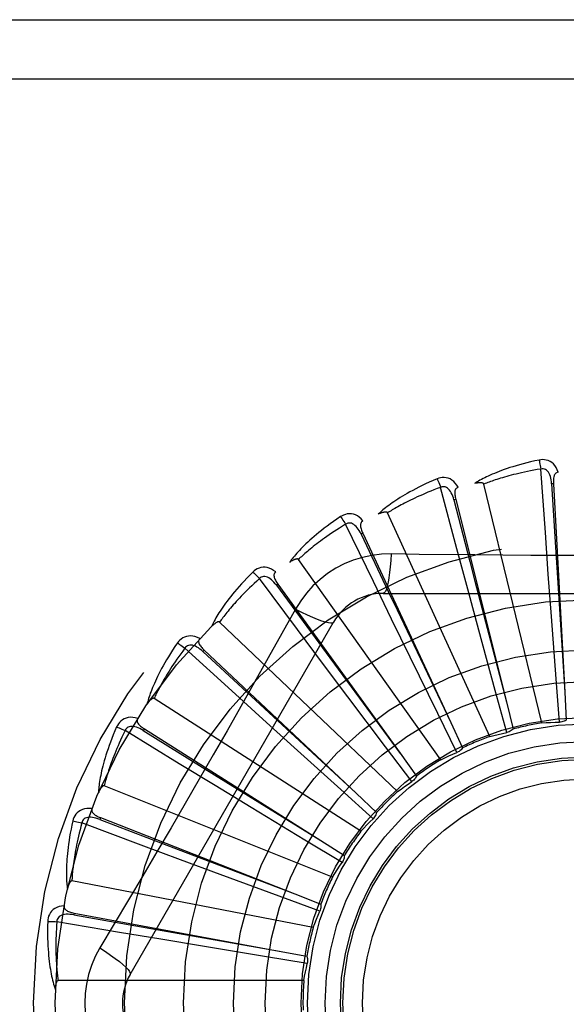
# Model space of a CAD drawing. Header units: inches. Extents: x 0 to 193, y 0 to 125.
# Tile 102 of 256: x 85.652 to 85.93, y 52.79 to 53.291. Entities that reach past the tile are written whole.
import ezdxf

# ---------------------------------------------------------------- set-up
doc = ezdxf.new("R2010")
doc.units = ezdxf.units.IN
doc.header["$LTSCALE"] = 10.6359875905
doc.header["$MEASUREMENT"] = 0
doc.linetypes.add('HIDDEN', pattern=[0.2, 0.1, -0.1])
doc.layers.add('RIGHTHAND_DOOR_ASSEMBLY', color=7, linetype='CONTINUOUS')

msp = doc.modelspace()

# ---------------------------------------------------------------- linework, layer by layer
at = {"layer": 'RIGHTHAND_DOOR_ASSEMBLY', "color": 8, "linetype": 'HIDDEN'}
for p, q in [((85.4571193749, 53.2906503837), (86.5191193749, 53.2906503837)), ((85.4571193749, 53.2606503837), (86.5491193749, 53.2606503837)), ((85.9195729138, 53.02997316), (85.91731188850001, 53.06219004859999)), ((85.8746611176, 53.0216652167), (85.8663438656, 53.05287200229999)), ((85.9178256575, 52.9330893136), (85.88836314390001, 53.0545354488)), ((85.92369647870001, 53.05470151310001), (85.9227383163, 53.0546489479)), ((85.9236964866, 53.05470136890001), (85.9294768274, 52.9487664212)), ((85.8740302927, 53.046727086), (85.8730993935, 53.0464941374)), ((85.8740303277, 53.04672694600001), (85.8997545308, 52.9438003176)), ((85.891280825, 52.92620151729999), (85.83936690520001, 53.0398771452)), ((85.8321332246, 53.0050077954), (85.8180603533, 53.0340765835)), ((85.8267708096, 53.0294973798), (85.82590081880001, 53.029092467)), ((85.8267708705, 53.0294972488), (85.8715091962, 52.9332989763)), ((85.92109437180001, 53.0087385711), (85.9195729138, 53.02997316)), ((85.8801737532, 53.0011023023), (85.8746611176, 53.0216652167)), ((85.8665192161, 52.91441454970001), (85.7940301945, 53.016211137)), ((85.7935263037, 52.9806029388), (85.7742064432, 53.0064831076)), ((85.9226638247, 52.9872691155), (85.92109437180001, 53.0087385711)), ((85.78362611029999, 53.0036351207), (85.7828484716, 53.0030728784)), ((85.7828484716, 53.0030728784), (85.8081058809, 52.9687239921)), ((85.7836261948, 53.0036350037), (85.8457616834, 52.9176419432)), ((85.8414377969, 52.9858597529), (85.8321332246, 53.0050077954)), ((85.8857779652, 52.9803178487), (85.8801737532, 53.0011023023)), ((85.8371774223, 52.9989837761), (86.0440613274, 52.9989837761)), ((85.7925880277, 52.99096117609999), (85.7856850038, 52.9785859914)), ((85.8508742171, 52.9665115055), (85.8414377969, 52.9858597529)), ((85.9250346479, 52.9554906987), (85.9226638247, 52.9872691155)), ((85.7084763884, 52.8052337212), (85.81191834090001, 52.9844004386)), ((85.8444357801, 52.8981544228), (85.7539915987, 52.98439277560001)), ((85.8062865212, 52.9635618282), (85.7935263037, 52.9806029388)), ((85.8941200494, 52.9495623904), (85.8857779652, 52.9803178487)), ((85.7602357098, 52.949332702), (85.73636713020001, 52.9710888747)), ((85.7461555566, 52.9700750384), (85.7454983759, 52.9693757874)), ((85.7454983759, 52.9693757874), (85.7767999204, 52.9404276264)), ((85.7461556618, 52.97007493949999), (85.8234425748, 52.8973951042)), ((85.8081058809, 52.9687239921), (85.8457960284, 52.9175953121)), ((85.86488605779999, 52.9378905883), (85.8508742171, 52.9665115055)), ((85.8192140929, 52.9463490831), (85.8062865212, 52.9635618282)), ((85.926712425, 52.9334627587), (85.9250346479, 52.9554906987)), ((85.82582866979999, 52.8780088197), (85.72069821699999, 52.94557205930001)), ((85.7759903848, 52.9350144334), (85.7602357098, 52.949332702)), ((85.8383892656, 52.9208971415), (85.8192140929, 52.9463490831)), ((85.899936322, 52.9282500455), (85.8941200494, 52.9495623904)), ((85.9294768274, 52.9487664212), (85.93023346, 52.93452718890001)), ((85.7767999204, 52.9404276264), (85.8234851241, 52.8973558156)), ((85.8997545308, 52.9438003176), (85.9031922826, 52.9299616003)), ((85.87463061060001, 52.918064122), (85.86488605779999, 52.9378905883)), ((85.7919418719, 52.9205593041), (85.7759903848, 52.9350144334)), ((85.8715091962, 52.9332989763), (85.87750381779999, 52.92036094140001)), ((85.7334646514, 52.9123272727), (85.7059100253, 52.9291731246)), ((85.7157134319, 52.93003008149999), (85.71520046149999, 52.9292190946)), ((85.71520046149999, 52.9292190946), (85.7514148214, 52.9067179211)), ((85.71571355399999, 52.9300300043), (85.80535854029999, 52.8732902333)), ((85.8155873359, 52.8991962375), (85.7919418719, 52.9205593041)), ((85.851709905, 52.903273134), (85.8383892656, 52.9208971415)), ((85.8457616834, 52.9176419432), (85.8540965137, 52.9060722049)), ((85.75164436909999, 52.9012493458), (85.7334646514, 52.9123272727)), ((85.7514148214, 52.9067179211), (85.8054077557, 52.8732597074)), ((85.8113703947, 52.8547058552), (85.69535335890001, 52.90115207)), ((85.77004324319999, 52.8900742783), (85.75164436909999, 52.9012493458)), ((85.8320026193, 52.88441166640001), (85.8155873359, 52.8991962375)), ((85.8234425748, 52.8973951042), (85.8338163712, 52.8876118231)), ((85.79730438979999, 52.8735722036), (85.77004324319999, 52.8900742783)), ((85.7141807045, 52.8709241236), (85.683935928, 52.88225080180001)), ((85.6933999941, 52.8849475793), (85.6930497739, 52.88405416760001)), ((85.6930497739, 52.88405416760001), (85.7328680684, 52.8688132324)), ((85.6934001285, 52.8849475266), (85.7921631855, 52.8461985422)), ((85.7341284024, 52.8634869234), (85.7141807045, 52.8709241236)), ((85.8162210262, 52.8621614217), (85.79730438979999, 52.8735722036)), ((85.80535854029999, 52.8732902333), (85.8173963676, 52.8656470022)), ((85.7328680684, 52.8688132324), (85.7922172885, 52.8461778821)), ((85.7543096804, 52.8559958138), (85.7341284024, 52.8634869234)), ((85.7842012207, 52.844951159), (85.7543096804, 52.8559958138)), ((85.8015835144, 52.8290877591), (85.6788730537, 52.85273826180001)), ((85.7921631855, 52.8461985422), (85.8054299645, 52.8409716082)), ((85.8049355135, 52.83732658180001), (85.7842012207, 52.844951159)), ((85.6800217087, 52.8364569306), (85.6798468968, 52.8355133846)), ((85.6798468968, 52.8355133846), (85.7218299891, 52.8280835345)), ((85.6800218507, 52.8364569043), (85.7843334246, 52.817099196)), ((85.70308084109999, 52.8266196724), (85.6712390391, 52.8320178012)), ((85.7240755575, 52.8230919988), (85.70308084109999, 52.8266196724)), ((85.7218299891, 52.8280835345), (85.7843904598, 52.8170891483)), ((85.74530983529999, 52.8195555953), (85.7240755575, 52.8230919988)), ((85.7767514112, 52.8143675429), (85.74530983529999, 52.8195555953)), ((85.7843334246, 52.817099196), (85.79834965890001, 52.81447747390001)), ((85.7985539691, 52.8108047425), (85.7767514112, 52.8143675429)), ((85.79682175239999, 52.802080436), (85.6718529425, 52.802080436))]:
    msp.add_line(p, q, dxfattribs=at)
for points in [[(85.9163689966, 53.0667669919), (85.9141898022, 53.0662990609), (85.91211015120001, 53.0658224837), (85.91013162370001, 53.065340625), (85.9082478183, 53.0648543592), (85.9064542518, 53.0643645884), (85.90474690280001, 53.06387280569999), (85.90312154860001, 53.0633798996), (85.9015744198, 53.0628872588), (85.9001015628, 53.0623957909), (85.8986993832, 53.0619068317), (85.897364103, 53.0614213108), (85.8960923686, 53.0609405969), (85.89488027, 53.06046625), (85.8937257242, 53.0599980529), (85.8926258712, 53.0595362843), (85.89157930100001, 53.0590803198), (85.8905843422, 53.0586292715), (85.8896391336, 53.0581835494), (85.8887420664, 53.0577428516), (85.8878908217, 53.0573080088), (85.8870833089, 53.0568794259), (85.8863172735, 53.0564578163), (85.8855904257, 53.05604439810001), (85.88490081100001, 53.0556378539), (85.8842455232, 53.0552368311), (85.8836252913, 53.05484228)], [(85.9261146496, 53.0605305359), (85.9256268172, 53.0617982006), (85.92505548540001, 53.0629250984), (85.9243976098, 53.0639189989), (85.9236603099, 53.064770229), (85.92284607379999, 53.0654787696), (85.9219665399, 53.0660437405), (85.9210236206, 53.0664641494), (85.92005003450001, 53.0667511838), (85.91907052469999, 53.06690513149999), (85.9181125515, 53.06695021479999), (85.9172161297, 53.0669053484), (85.9163689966, 53.0667669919)], [(85.9163689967, 53.0667669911), (85.91652213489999, 53.0661664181), (85.916682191, 53.0654776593), (85.9168435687, 53.06472421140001), (85.91700427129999, 53.06391529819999), (85.9171622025, 53.0630603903), (85.91731162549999, 53.0621900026)], [(85.91731188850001, 53.06219004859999), (85.9154877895, 53.0618797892), (85.91373957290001, 53.0615666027), (85.9120688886, 53.0612500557), (85.9104707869, 53.0609314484), (85.90894184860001, 53.0606116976), (85.9074791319, 53.0602915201), (85.9060794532, 53.0599717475), (85.9047401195, 53.0596529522), (85.90345819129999, 53.0593358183), (85.90223122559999, 53.0590208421), (85.90105653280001, 53.0587085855), (85.8999319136, 53.0583995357), (85.8988549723, 53.0580942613), (85.8978236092, 53.05779308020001), (85.89683550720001, 53.0574965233), (85.8958889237, 53.0572045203), (85.8949817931, 53.0569172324), (85.8941127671, 53.0566344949), (85.8932802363, 53.0563561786), (85.8924829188, 53.0560823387), (85.8917194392, 53.05581296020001), (85.8909884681, 53.0555481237), (85.8902886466, 53.0552878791), (85.8896186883, 53.05503230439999), (85.88897663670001, 53.0547815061), (85.88836314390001, 53.0545354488)], [(85.92273690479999, 53.05464853), (85.92264989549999, 53.0556826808), (85.9225195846, 53.0566568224), (85.92234279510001, 53.05757308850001), (85.92211795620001, 53.0584276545), (85.9218405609, 53.0592191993), (85.92151075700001, 53.0599406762), (85.92112922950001, 53.0605896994), (85.9206939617, 53.0611486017), (85.9202048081, 53.0615990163), (85.9196674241, 53.0619402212), (85.9190851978, 53.0621641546), (85.9184830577, 53.062277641), (85.9178899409, 53.062285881), (85.9173075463, 53.0621897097)], [(85.9261179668, 53.06053062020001), (85.92566130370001, 53.0604607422), (85.9252549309, 53.0603152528), (85.92489829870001, 53.0600889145), (85.9245930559, 53.05979743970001), (85.92434337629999, 53.0594543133), (85.9241411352, 53.0590609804), (85.9239808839, 53.0586212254), (85.92385876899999, 53.0581415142), (85.9237706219, 53.0576280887), (85.923711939, 53.057085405), (85.9236774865, 53.0565195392), (85.9236652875, 53.0559318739), (85.92367115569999, 53.05532624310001), (85.9236964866, 53.05470136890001)], [(85.8645518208, 53.0571877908), (85.8625005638, 53.0563159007), (85.8605486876, 53.0554543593), (85.8586971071, 53.0546067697), (85.85693937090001, 53.0537727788), (85.8552709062, 53.0529524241), (85.85368748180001, 53.0521464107), (85.8521847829, 53.0513548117), (85.8507588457, 53.0505782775), (85.849405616, 53.049816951), (85.8481213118, 53.0490714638), (85.8469020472, 53.0483420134), (85.8457442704, 53.0476293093), (85.8446438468, 53.0469341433), (85.84359877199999, 53.0462559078), (85.842606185, 53.0455943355), (85.8416648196, 53.0449485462), (85.8407732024, 53.0443173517), (85.8399294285, 53.0437008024), (85.8391319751, 53.0430982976), (85.838378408, 53.0425102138), (85.8376665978, 53.0419365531), (85.8369941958, 53.0413775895), (85.8363587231, 53.0408340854), (85.8357585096, 53.0403043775), (85.8351909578, 53.03978658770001), (85.8346566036, 53.039281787)], [(85.8753016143, 53.05290841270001), (85.8745826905, 53.05406084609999), (85.8738084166, 53.0550592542), (85.8729743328, 53.05591068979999), (85.8720892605, 53.0566070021), (85.8711556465, 53.0571486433), (85.8701850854, 53.0575369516), (85.869179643, 53.05777131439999), (85.8681693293, 53.05786890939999), (85.8671783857, 53.0578347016), (85.8662291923, 53.0576976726), (85.865357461, 53.057483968), (85.8645518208, 53.0571877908)], [(85.8645518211, 53.0571877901), (85.86481585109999, 53.0566270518), (85.8651033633, 53.0559810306), (85.8654044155, 53.0552717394), (85.8657153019, 53.0545078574), (85.86603217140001, 53.0536982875), (85.8663436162, 53.05287190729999)], [(85.8663438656, 53.05287200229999), (85.8646114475, 53.0522221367), (85.8629540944, 53.0515837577), (85.86137350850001, 53.0509567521), (85.8598645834, 53.0503414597), (85.8584237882, 53.0497381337), (85.8570480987, 53.0491469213), (85.8557342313, 53.04856803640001), (85.85447943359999, 53.0480015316), (85.8532806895, 53.0474475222), (85.8521355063, 53.0469060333), (85.8510411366, 53.0463771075), (85.8499953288, 53.0458608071), (85.8489956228, 53.0453572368), (85.8480398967, 53.0448663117), (85.84712577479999, 53.04438811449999), (85.8462515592, 53.0439222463), (85.8454151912, 53.04346847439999), (85.844615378, 53.0430263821), (85.8438505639, 53.0425955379), (85.8431194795, 53.0421757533), (85.8424207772, 53.0417667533), (85.8417531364, 53.04136836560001), (85.84111521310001, 53.0409803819), (85.8405057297, 53.0406026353), (85.8399227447, 53.0402348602), (85.83936690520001, 53.0398771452)], [(85.8730980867, 53.0464934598), (85.8728169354, 53.04749245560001), (85.8725046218, 53.0484243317), (85.8721576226, 53.049290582), (85.8717751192, 53.0500871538), (85.87135293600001, 53.050811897), (85.8708925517, 53.05145792), (85.8703950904, 53.05202301), (85.8698619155, 53.0524894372), (85.86929636, 53.0528391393), (85.8687041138, 53.05307247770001), (85.8680900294, 53.0531821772), (85.8674772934, 53.0531796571), (85.8668933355, 53.0530755), (85.866339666, 53.05287084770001)], [(85.87530553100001, 53.0529094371), (85.8748699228, 53.0527542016), (85.8744981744, 53.0525343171), (85.8741907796, 53.05224455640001), (85.8739462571, 53.05190060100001), (85.8737660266, 53.0515164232), (85.87364187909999, 53.0510919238), (85.8735677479, 53.0506297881), (85.8735386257, 53.0501356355), (85.8735492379, 53.0496148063), (85.8735943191, 53.0490708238), (85.87366758, 53.0485086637), (85.8737668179, 53.0479293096), (85.8738871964, 53.04733573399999), (85.8740303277, 53.04672694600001)], [(85.88836314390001, 53.0545354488), (85.8882914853, 53.0546928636), (85.88818622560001, 53.0548248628), (85.88804381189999, 53.054929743), (85.8878749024, 53.055012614), (85.88768823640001, 53.0550772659), (85.8874860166, 53.0551259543), (85.8872736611, 53.0551617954), (85.8870502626, 53.05518599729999), (85.88681647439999, 53.055200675), (85.8865730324, 53.0552062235), (85.88632073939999, 53.0552036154), (85.8860600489, 53.05519323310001), (85.8857920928, 53.05517580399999), (85.8855156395, 53.0551512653), (85.8852302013, 53.0551199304), (85.8849346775, 53.0550813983), (85.884628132, 53.0550357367), (85.8843095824, 53.0549818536), (85.8839775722, 53.0549185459), (85.883632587, 53.05484621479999)], [(85.9227383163, 53.0546489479), (85.9247673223, 53.02244361), (85.92541579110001, 53.0120976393), (85.92948050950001, 52.9487086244)], [(85.8730993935, 53.0464941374), (85.8811866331, 53.0152547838), (85.883781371, 53.0052185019), (85.8997690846, 52.9437442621)], [(85.8154839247, 53.0379752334), (85.81363474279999, 53.0367308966), (85.8118811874, 53.0355155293), (85.81022347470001, 53.0343328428), (85.8086553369, 53.0331812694), (85.8071722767, 53.0320599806), (85.8057700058, 53.0309688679), (85.8044442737, 53.0299071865), (85.80319106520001, 53.02887482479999), (85.8020063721, 53.0278711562), (85.8008863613, 53.0268960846), (85.79982717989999, 53.0259490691), (85.7988252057, 53.0250301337), (85.7978762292, 53.0241392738), (85.79697839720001, 53.0232755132), (85.796128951, 53.02243804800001), (85.7953268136, 53.02162577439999), (85.7945707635, 53.02083724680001), (85.7938589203, 53.0200721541), (85.7931899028, 53.0193296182), (85.7925612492, 53.0186095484), (85.7919708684, 53.01791154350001), (85.7914164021, 53.0172354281), (85.790895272, 53.0165814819), (85.79040615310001, 53.0159477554), (85.78994685, 53.0153319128), (85.7895176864, 53.0147351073)], [(85.826849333, 53.035807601), (85.8259253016, 53.0368031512), (85.8249760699, 53.0376369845), (85.8239959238, 53.0383151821), (85.8229950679, 53.0388314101), (85.82197581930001, 53.0391865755), (85.8209493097, 53.0393841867), (85.81991768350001, 53.0394240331), (85.8189071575, 53.0393286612), (85.8179405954, 53.0391075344), (85.8170344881, 53.03879334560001), (85.8162189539, 53.0384185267), (85.8154839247, 53.0379752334)], [(85.815483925, 53.03797523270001), (85.8158493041, 53.0374745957), (85.8162538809, 53.03689466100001), (85.816683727, 53.0362551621), (85.8171335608, 53.0355639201), (85.8175979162, 53.03482894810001), (85.8180601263, 53.03407644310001)], [(85.8268523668, 53.0358089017), (85.82645439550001, 53.0355743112), (85.82613121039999, 53.0352882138), (85.8258842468, 53.0349455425), (85.82570919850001, 53.0345614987), (85.8256049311, 53.0341501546), (85.82556336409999, 53.0337098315), (85.8255780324, 53.0332420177), (85.8256429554, 53.0327512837), (85.82575194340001, 53.0322418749), (85.82589915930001, 53.0317162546), (85.8260774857, 53.0311781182), (85.8262845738, 53.0306280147), (85.8265151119, 53.0300679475), (85.8267708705, 53.0294972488)], [(85.83936690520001, 53.0398771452), (85.8392667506, 53.0400181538), (85.839138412, 53.040127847), (85.8389787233, 53.04020388), (85.8387971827, 53.0402532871), (85.8386016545, 53.0402814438), (85.8383938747, 53.04029098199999), (85.83817857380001, 53.0402859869), (85.83795463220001, 53.040267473), (85.8377222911, 53.0402376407), (85.8374821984, 53.0401970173), (85.8372349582, 53.0401467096), (85.8369809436, 53.0400871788), (85.8367211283, 53.0400193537), (85.8364543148, 53.0399429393), (85.836179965, 53.0398581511), (85.8358970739, 53.0397643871), (85.8356047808, 53.03966156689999), (85.8353021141, 53.0395483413), (85.8349876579, 53.0394231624), (85.8346618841, 53.0392865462)], [(85.8180603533, 53.0340765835), (85.81648223, 53.0331105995), (85.8149756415, 53.0321701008), (85.8135422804, 53.031255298), (85.8121770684, 53.0303655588), (85.8108764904, 53.02950046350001), (85.8096375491, 53.0286595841), (85.8084569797, 53.0278425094), (85.8073320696, 53.02704877), (85.8062598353, 53.02627790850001), (85.8052378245, 53.0255294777), (85.80426333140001, 53.02480299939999), (85.8033341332, 53.0240981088), (85.8024477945, 53.0234144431), (85.80160224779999, 53.02275151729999), (85.8007951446, 53.022108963), (85.8000248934, 53.0214860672), (85.7992895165, 53.02088221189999), (85.7985878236, 53.0202967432), (85.7979183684, 53.0197289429), (85.7972799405, 53.01917838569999), (85.7966712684, 53.0186445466), (85.796091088, 53.0181270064), (85.7955381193, 53.0176253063), (85.7950111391, 53.01713904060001), (85.7945082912, 53.01666758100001), (85.7940301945, 53.016211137)], [(85.8258996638, 53.0290915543), (85.8254345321, 53.0300192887), (85.82495150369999, 53.0308752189), (85.8244468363, 53.03166014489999), (85.8239204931, 53.03236993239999), (85.8233687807, 53.03300167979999), (85.8227944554, 53.03354889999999), (85.8221990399, 53.034009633), (85.8215872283, 53.0343667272), (85.8209657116, 53.0346030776), (85.8203400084, 53.034720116), (85.8197162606, 53.0347116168), (85.8191150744, 53.0345931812), (85.8185613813, 53.0343803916), (85.81805644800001, 53.034074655)], [(85.82590081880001, 53.029092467), (85.8397539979, 52.99994816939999), (85.8442012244, 52.9905843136), (85.8715340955, 52.93324668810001)], [(85.7940301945, 53.016211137), (85.7939051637, 53.01633064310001), (85.7937583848, 53.0164140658), (85.7935871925, 53.0164585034), (85.7933995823, 53.0164726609), (85.79320225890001, 53.0164633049), (85.7929964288, 53.0164333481), (85.79278596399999, 53.0163876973), (85.79256957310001, 53.0163271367), (85.7923470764, 53.01625387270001), (85.7921190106, 53.0161685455), (85.7918857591, 53.0160723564), (85.7916476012, 53.0159658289), (85.7914053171, 53.0158500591), (85.7911577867, 53.0157245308), (85.7909044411, 53.0155893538), (85.7906444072, 53.0154437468), (85.7903721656, 53.0152843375), (85.790101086, 53.0151190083), (85.7898441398, 53.01495536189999), (85.7895970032, 53.014790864)], [(85.84116081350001, 53.0190046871), (85.8362265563, 53.0188545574), (85.8313592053, 53.0182703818), (85.8265737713, 53.0172546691), (85.8219034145, 53.0158162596), (85.8173722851, 53.0139626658), (85.8130229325, 53.0117098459), (85.8088944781, 53.0090719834), (85.8050178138, 53.0060751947), (85.8014263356, 53.0027483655), (85.7981422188, 52.9991069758), (85.79519313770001, 52.9951737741), (85.7925880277, 52.99096117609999)], [(85.84116081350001, 53.0190046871), (85.84096527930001, 53.0156193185), (85.8407113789, 53.0124354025), (85.8404086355, 53.0095525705), (85.8400583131, 53.0069531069), (85.83966049, 53.00464215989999), (85.83922059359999, 53.0026799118), (85.8387448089, 53.0010982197), (85.838240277, 52.99993549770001), (85.8377127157, 52.9992234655), (85.8371774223, 52.9989837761)], [(85.8837497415, 53.0184823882), (85.85538038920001, 53.0187951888), (85.84116081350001, 53.0190046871)], [(86.0259091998, 53.0187952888), (85.99757782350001, 53.0184881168), (85.9833669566, 53.01835840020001), (85.96913748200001, 53.0182658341), (85.9549078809, 53.0181986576), (85.9406691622, 53.0181818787), (85.9264292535, 53.018195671), (85.9121947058, 53.0182612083), (85.897959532, 53.018352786), (85.8837497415, 53.0184823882)], [(85.7825089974, 53.0098461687), (85.7814132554, 53.0106488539), (85.78032337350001, 53.0112879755), (85.77923259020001, 53.0117684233), (85.77815212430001, 53.0120859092), (85.7770840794, 53.01224176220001), (85.776038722, 53.0122415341), (85.7750181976, 53.0120854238), (85.7740439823, 53.01180053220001), (85.7731367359, 53.0114004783), (85.7723064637, 53.0109204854), (85.7715766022, 53.0103980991), (85.77093874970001, 53.0098237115)], [(85.77093874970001, 53.0098237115), (85.76935847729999, 53.0082519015), (85.7678666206, 53.0067266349), (85.7664626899, 53.0052515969), (85.7651408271, 53.003824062), (85.763896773, 53.0024423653), (85.7627263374, 53.0011055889), (85.7616254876, 52.999812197), (85.76059030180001, 52.9985613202), (85.7596169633, 52.9973515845), (85.758701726, 52.9961821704), (85.7578409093, 52.9950518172), (85.7570309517, 52.9939598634), (85.7562677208, 52.9929055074), (85.75554958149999, 52.9918874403), (85.7548739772, 52.9909043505), (85.75424005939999, 52.9899549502), (85.7536469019, 52.9890375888), (85.7530927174, 52.9881516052), (85.7525763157, 52.9872958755), (85.7520952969, 52.9864698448), (85.75164768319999, 52.9856727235), (85.7512311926, 52.9849038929), (85.7508432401, 52.9841631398), (85.7504828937, 52.9834482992), (85.7501484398, 52.9827566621), (85.749839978, 52.98208942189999)], [(85.7742064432, 53.0064831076), (85.7728396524, 53.0052359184), (85.7715382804, 53.00402729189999), (85.7703039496, 53.0028577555), (85.769131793, 53.001725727), (85.76801843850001, 53.00063012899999), (85.766961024, 52.9995699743), (85.7659564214, 52.998544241), (85.7650020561, 52.9975519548), (85.76409508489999, 52.9965921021), (85.7632331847, 52.9956637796), (85.7624137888, 52.99476600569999), (85.7616347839, 52.99389800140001), (85.76089384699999, 52.99305894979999), (85.76018904, 52.99224798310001), (85.7595181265, 52.9914642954), (85.75887967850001, 52.9907068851), (85.7582718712, 52.9899747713), (85.75769365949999, 52.98926708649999), (85.7571437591, 52.9885828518), (85.756621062, 52.9879214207), (85.7561244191, 52.9872820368), (85.7556526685, 52.9866640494), (85.7552046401, 52.98606676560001), (85.7547792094, 52.9854895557), (85.754374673, 52.9849314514), (85.7539915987, 52.98439277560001)], [(85.7709387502, 53.0098237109), (85.7713922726, 53.0094012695), (85.77189929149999, 53.0089083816), (85.7724423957, 53.0083617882), (85.7730149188, 53.0077681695), (85.7736099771, 53.0071343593), (85.7742062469, 53.0064829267)], [(85.7828475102, 53.0030717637), (85.7822152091, 53.0038947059), (85.7815789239, 53.0046437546), (85.7809348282, 53.0053189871), (85.7802836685, 53.0059163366), (85.7796223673, 53.0064322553), (85.7789548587, 53.00686089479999), (85.7782830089, 53.0072006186), (85.7776146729, 53.0074354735), (85.7769596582, 53.00754993), (85.7763231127, 53.0075464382), (85.7757122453, 53.0074200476), (85.7751443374, 53.007189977), (85.7746409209, 53.0068762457), (85.77420297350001, 53.00648047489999)], [(85.78251216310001, 53.00984848), (85.78216550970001, 53.0095425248), (85.7819021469, 53.0092002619), (85.7817244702, 53.0088170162), (85.7816252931, 53.0084068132), (85.7816007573, 53.00798317), (85.7816432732, 53.0075429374), (85.78174621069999, 53.0070863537), (85.7819028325, 53.0066167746), (85.7821062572, 53.0061371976), (85.782350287, 53.0056489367), (85.7826272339, 53.0051542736), (85.7829346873, 53.0046533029), (85.7832670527, 53.0041469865), (85.7836261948, 53.0036350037)], [(85.7925862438, 52.9909620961), (85.7956169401, 52.98943815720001), (85.798501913, 52.9880657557), (85.8011499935, 52.9868864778), (85.8035762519, 52.9858901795), (85.8057765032, 52.9850792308), (85.80769581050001, 52.9844790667), (85.8093035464, 52.9841002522), (85.8105626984, 52.9839558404), (85.8114429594, 52.9840566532), (85.8119181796, 52.9844001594)], [(85.7539915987, 52.98439277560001), (85.7538462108, 52.9844864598), (85.75368629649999, 52.9845405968), (85.753509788, 52.98455183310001), (85.7533228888, 52.9845302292), (85.7531309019, 52.98448369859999), (85.7529344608, 52.9844153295), (85.7527364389, 52.984330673), (85.7525354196, 52.9842302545), (85.752330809, 52.9841162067), (85.7521230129, 52.9839892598), (85.7519121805, 52.9838506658), (85.75169848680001, 52.9837009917), (85.7514824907, 52.9835414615), (85.7512631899, 52.9833713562), (85.751040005, 52.98319067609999), (85.7508122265, 52.9829984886), (85.75057890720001, 52.9827942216), (85.7503401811, 52.9825767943), (85.7500958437, 52.98234477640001), (85.7498459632, 52.9820986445)], [(85.7856850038, 52.9785859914), (85.7717853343, 52.9538967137), (85.7647922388, 52.9415248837), (85.75775766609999, 52.9291555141), (85.7507010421, 52.91679872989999), (85.7435962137, 52.9044592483), (85.7364643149, 52.8921340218), (85.729290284, 52.8798393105), (85.7220933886, 52.86755707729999), (85.7148762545, 52.8553158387)], [(85.74388318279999, 52.9759624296), (85.7426553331, 52.9765432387), (85.7414641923, 52.97696454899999), (85.7403021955, 52.9772298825), (85.7391811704, 52.9773371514), (85.7381029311, 52.9772880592), (85.7370765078, 52.97709), (85.7361039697, 52.9767435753), (85.7352012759, 52.9762794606), (85.7343861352, 52.9757149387), (85.7336617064, 52.9750864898), (85.7330438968, 52.9744354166), (85.7325262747, 52.9737506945)], [(85.7438857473, 52.9759651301), (85.7436033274, 52.9755992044), (85.7434095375, 52.975213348), (85.74330760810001, 52.974803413), (85.74328784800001, 52.974381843), (85.7433439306, 52.9739612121), (85.7434689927, 52.9735369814), (85.7436564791, 52.9731081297), (85.74389913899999, 52.9726766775), (85.7441896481, 52.9722442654), (85.74452167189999, 52.97181101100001), (85.7448872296, 52.9713776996), (85.7452839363, 52.970943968), (85.7457061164, 52.9705097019), (85.7461556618, 52.97007493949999)], [(85.7325262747, 52.9737506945), (85.7312720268, 52.97190822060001), (85.73009578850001, 52.97012818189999), (85.72899638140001, 52.9684141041), (85.7279685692, 52.9667622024), (85.7270084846, 52.965170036), (85.7261121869, 52.9636359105), (85.72527600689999, 52.9621575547), (85.7244962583, 52.96073337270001), (85.72376945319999, 52.9593612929), (85.72309206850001, 52.95803980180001), (85.7224607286, 52.9567669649), (85.7218720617, 52.9555414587), (85.7213221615, 52.95436171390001), (85.7208096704, 52.9532261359), (85.7203323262, 52.9521329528), (85.7198895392, 52.9510807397), (85.7194807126, 52.9500677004), (85.7191042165, 52.9490928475), (85.7187590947, 52.94815485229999), (85.7184430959, 52.9472527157), (85.7181544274, 52.946385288), (85.7178909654, 52.94555152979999), (85.7176502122, 52.9447507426), (85.7174316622, 52.9439806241), (85.7172341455, 52.9432381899), (85.71705753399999, 52.9425246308)], [(85.73636713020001, 52.9710888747), (85.7352610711, 52.969605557), (85.7342119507, 52.96817248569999), (85.733221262, 52.9667904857), (85.73228452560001, 52.9654570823), (85.7313986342, 52.9641705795), (85.7305609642, 52.96292946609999), (85.7297686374, 52.9617321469), (85.72901931, 52.9605771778), (85.7283103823, 52.9594630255), (85.727639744, 52.95838836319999), (85.7270050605, 52.9573517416), (85.7264044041, 52.9563519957), (85.72583564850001, 52.9553878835), (85.72529705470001, 52.9544581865), (85.7247865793, 52.9535616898), (85.72430300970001, 52.9526971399), (85.7238447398, 52.951863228), (85.72341090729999, 52.9510589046), (85.7230004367, 52.9502829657), (85.72261236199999, 52.9495345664), (85.7222456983, 52.9488127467), (85.7218994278, 52.9481166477), (85.7215725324, 52.94744536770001), (85.7212640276, 52.9467980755), (85.7209724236, 52.9461734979), (85.72069821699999, 52.94557205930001)], [(85.7325262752, 52.973750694), (85.7330515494, 52.9734217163), (85.7336426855, 52.9730336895), (85.7342794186, 52.9725997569), (85.7349539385, 52.9721252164), (85.7356581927, 52.9716154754), (85.73636697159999, 52.97108866)], [(85.74549764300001, 52.9693745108), (85.7447210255, 52.97006291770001), (85.74395448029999, 52.9706780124), (85.7431942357, 52.9712191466), (85.7424417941, 52.97168246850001), (85.7416948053, 52.97206391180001), (85.7409582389, 52.9723584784), (85.7402342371, 52.9725649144), (85.7395335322, 52.9726690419), (85.73886869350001, 52.9726574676), (85.73824431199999, 52.97253357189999), (85.7376684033, 52.9722938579), (85.73715429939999, 52.97196046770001), (85.7367193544, 52.9715571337), (85.73636422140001, 52.971085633)], [(85.72069821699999, 52.94557205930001), (85.7205377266, 52.9456365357), (85.7203704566, 52.9456594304), (85.72019501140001, 52.9456370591), (85.72001557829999, 52.9455804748), (85.7198358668, 52.9454984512), (85.7196559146, 52.945394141), (85.7194774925, 52.9452735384), (85.7192991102, 52.9451368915), (85.7191197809, 52.9449861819), (85.7189397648, 52.9448222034), (85.7187589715, 52.9446462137), (85.7185774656, 52.9444588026), (85.71839556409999, 52.94426127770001), (85.718212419, 52.9440527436), (85.7180274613, 52.9438330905), (85.7178401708, 52.9436012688), (85.7176466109, 52.9433520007), (85.7174564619, 52.9430978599), (85.717279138, 52.9428510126), (85.7171115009, 52.94260740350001)], [(85.7123679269, 52.9353810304), (85.7110523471, 52.9357189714), (85.7098029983, 52.9359072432), (85.7086117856, 52.9359478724), (85.7074907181, 52.9358410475), (85.7064412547, 52.9355887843), (85.70547086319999, 52.9352000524), (85.7045814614, 52.934675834), (85.7037829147, 52.9340492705), (85.7030893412, 52.93334068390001), (85.7024969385, 52.9325864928), (85.7020135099, 52.9318302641), (85.70163482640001, 52.93105995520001)], [(85.7123697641, 52.935383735), (85.7121618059, 52.934971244), (85.7120446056, 52.9345558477), (85.7120221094, 52.9341340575), (85.71208247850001, 52.9337163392), (85.7122171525, 52.9333139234), (85.7124202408, 52.9329210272), (85.7126854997, 52.9325354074), (85.71300542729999, 52.9321576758), (85.71337252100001, 52.9317880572), (85.7137805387, 52.9314254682), (85.714221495, 52.9310691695), (85.714693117, 52.9307183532), (85.7151898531, 52.930371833), (85.71571355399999, 52.9300300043)], [(85.70163482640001, 52.93105995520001), (85.7007519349, 52.9290134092), (85.6999338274, 52.9270429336), (85.6991786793, 52.92515176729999), (85.6984820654, 52.9233352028), (85.6978406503, 52.9215901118), (85.697250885, 52.9199140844), (85.6967095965, 52.9183041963), (85.6962134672, 52.91675818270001), (85.6957594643, 52.9152733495), (85.6953444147, 52.9138475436), (85.6949653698, 52.9124782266), (85.6946192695, 52.9111634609), (85.6943025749, 52.9099009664), (85.6940142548, 52.9086889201), (85.693752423, 52.9075251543), (85.6935167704, 52.90640815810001), (85.6933070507, 52.9053360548), (85.69312185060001, 52.9043075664), (85.6929604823, 52.9033212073), (85.6928209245, 52.90237557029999), (85.6927016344, 52.9014691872), (85.6926007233, 52.90060063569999), (85.6925158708, 52.8997687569), (85.69244701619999, 52.8989711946), (85.6923935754, 52.8982047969), (85.6923551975, 52.8974707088)], [(85.7016348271, 52.9310599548), (85.7022128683, 52.930836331), (85.7028667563, 52.9305671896), (85.7035741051, 52.9302616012), (85.704326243, 52.92992329), (85.70511423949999, 52.9295560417), (85.7059099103, 52.9291728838)], [(85.7151999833, 52.9292177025), (85.7143071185, 52.92974669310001), (85.7134380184, 52.9302056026), (85.7125891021, 52.9305930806), (85.7117625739, 52.9309056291), (85.7109568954, 52.9311388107), (85.7101778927, 52.9312886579), (85.70942790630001, 52.93135434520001), (85.7087201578, 52.93132398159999), (85.708069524, 52.931186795), (85.7074798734, 52.93094697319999), (85.7069597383, 52.9306025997), (85.7065180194, 52.9301779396), (85.7061672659, 52.9296995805), (85.70590778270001, 52.929169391)], [(85.9178256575, 52.9330893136), (85.9200490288, 52.9332333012), (85.92227128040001, 52.9333435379), (85.9244924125, 52.9334200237), (85.926712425, 52.9334627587)], [(85.93023346, 52.93452718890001), (85.92969732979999, 52.934213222), (85.92913621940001, 52.9339528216), (85.9285443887, 52.93374434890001), (85.9279367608, 52.9335914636), (85.9273281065, 52.9334980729), (85.92671247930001, 52.9334627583)], [(85.7059100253, 52.9291731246), (85.70510467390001, 52.9275072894), (85.704345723, 52.9259015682), (85.70363448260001, 52.9243570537), (85.7029670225, 52.9228704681), (85.7023406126, 52.921439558), (85.7017529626, 52.92006234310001), (85.7012015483, 52.9187367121), (85.7006843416, 52.9174608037), (85.7001990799, 52.9162326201), (85.699743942, 52.9150504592), (85.69931691, 52.91391245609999), (85.6989163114, 52.9128171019), (85.6985402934, 52.9117627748), (85.69818737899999, 52.9107479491), (85.69785579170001, 52.9097710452), (85.697544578, 52.90883060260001), (85.6972524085, 52.90792503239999), (85.6969786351, 52.9070531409), (85.6967224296, 52.9062135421), (85.6964830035, 52.9054052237), (85.6962595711, 52.9046270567), (85.6960512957, 52.9038780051), (85.6958573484, 52.9031569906), (85.6956769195, 52.9024630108), (85.6955087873, 52.9017945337), (85.69535335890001, 52.90115207)], [(85.891280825, 52.92620151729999), (85.8934367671, 52.9267636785), (85.8955979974, 52.927292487), (85.8977645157, 52.92778794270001), (85.899936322, 52.9282500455)], [(85.9031922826, 52.9299616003), (85.90272525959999, 52.9295518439), (85.90222357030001, 52.9291899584), (85.90168188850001, 52.9288732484), (85.9011141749, 52.9286081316), (85.900534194, 52.9284012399), (85.8999363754, 52.9282500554)], [(85.87750381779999, 52.92036094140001), (85.87712278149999, 52.9198702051), (85.8766986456, 52.919419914), (85.8762266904, 52.9190064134), (85.8757194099, 52.9186386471), (85.87518906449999, 52.9183257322), (85.8746306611, 52.9180641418)], [(85.8665192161, 52.91441454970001), (85.8685298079, 52.9153745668), (85.8705519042, 52.9163028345), (85.8725855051, 52.9171993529), (85.87463061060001, 52.918064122)], [(85.8540965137, 52.9060722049), (85.8538152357, 52.9055182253), (85.8534839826, 52.9049958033), (85.85309881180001, 52.9045004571), (85.8526702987, 52.9040433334), (85.8522087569, 52.9036357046), (85.8517099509, 52.903273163)], [(85.69535335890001, 52.90115207), (85.69518356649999, 52.9011850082), (85.6950149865, 52.90117583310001), (85.6948469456, 52.9011206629), (85.6946814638, 52.90103114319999), (85.69452052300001, 52.9009165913), (85.69436356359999, 52.9007801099), (85.69421119, 52.9006279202), (85.69406189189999, 52.90045998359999), (85.6939143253, 52.9002780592), (85.6937685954, 52.90008297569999), (85.69362437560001, 52.89987595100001), (85.6934816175, 52.8996575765), (85.693340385, 52.89942919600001), (85.693200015, 52.8991897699), (85.69305996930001, 52.8989390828), (85.69291993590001, 52.8986760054), (85.69277935, 52.8983998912), (85.6926384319, 52.8981090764), (85.6924972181, 52.8978014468), (85.6923556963, 52.8974777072)], [(85.8444357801, 52.8981544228), (85.84622835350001, 52.899477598), (85.8480382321, 52.900771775), (85.8498654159, 52.9020369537), (85.851709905, 52.903273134)], [(85.6891022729, 52.88956868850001), (85.6877465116, 52.8896515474), (85.6864841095, 52.88959997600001), (85.6853067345, 52.8894144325), (85.6842261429, 52.8890973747), (85.6832433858, 52.8886510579), (85.6823640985, 52.8880857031), (85.6815899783, 52.88740263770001), (85.6809244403, 52.886636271), (85.68037750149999, 52.8858092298), (85.6799385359, 52.884956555), (85.6796069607, 52.8841225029), (85.6793809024, 52.8832944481)], [(85.6891037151, 52.8895724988), (85.6889774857, 52.88912760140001), (85.6889409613, 52.88869722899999), (85.6889986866, 52.8882787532), (85.6891370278, 52.887880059), (85.6893454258, 52.8875104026), (85.6896192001, 52.8871630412), (85.6899526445, 52.8868345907), (85.6903382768, 52.8865242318), (85.6907686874, 52.8862307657), (85.6912379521, 52.885951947), (85.6917383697, 52.8856855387), (85.6922678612, 52.8854303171), (85.6928212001, 52.8851840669), (85.6934001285, 52.8849475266)], [(85.8338163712, 52.8876118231), (85.8336428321, 52.88701045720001), (85.83341678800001, 52.88643487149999), (85.83313666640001, 52.8858823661), (85.8328061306, 52.8853586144), (85.8324287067, 52.88486930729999), (85.83200265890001, 52.88441170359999)], [(85.6793809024, 52.8832944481), (85.6789012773, 52.88111779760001), (85.678470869, 52.8790281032), (85.678087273, 52.8770282), (85.6777470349, 52.87511262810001), (85.6774474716, 52.8732776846), (85.6771855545, 52.87152033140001), (85.6769587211, 52.8698370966), (85.6767641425, 52.8682251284), (85.6765993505, 52.8666812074), (85.6764616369, 52.86520261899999), (85.67634858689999, 52.86378631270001), (85.676257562, 52.8624298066), (85.6761855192, 52.8611301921), (85.67613179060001, 52.8598854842), (85.6760949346, 52.8586931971), (85.6760749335, 52.8575517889), (85.6760719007, 52.85645937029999), (85.67608469, 52.8554144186), (85.6761129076, 52.8544153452), (85.6761548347, 52.8534603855), (85.67620923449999, 52.8525478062), (85.6762745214, 52.8516758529), (85.67634863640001, 52.8508429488), (85.67643196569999, 52.8500467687), (85.6765245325, 52.8492841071), (85.67662577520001, 52.8485560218)], [(85.683935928, 52.88225080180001), (85.6834603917, 52.8804626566), (85.6830190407, 52.8787423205), (85.6826129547, 52.8770911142), (85.6822388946, 52.8755050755), (85.6818946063, 52.873981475), (85.6815782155, 52.8725179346), (85.6812876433, 52.8711119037), (85.6810212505, 52.86976117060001), (85.6807771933, 52.8684633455), (85.6805540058, 52.8672164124), (85.6803500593, 52.8660181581), (85.6801639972, 52.8648667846), (85.679994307, 52.8637603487), (85.6798398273, 52.8626970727), (85.6796991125, 52.86167506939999), (85.6795715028, 52.8606927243), (85.6794559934, 52.8597482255), (85.679352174, 52.8588402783), (85.6792594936, 52.8579673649), (85.6791773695, 52.8571283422), (85.6791052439, 52.85632195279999), (85.6790424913, 52.85554702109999), (85.6789885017, 52.8548023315), (85.6789426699, 52.85408674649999), (85.67890408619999, 52.8533985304), (85.6788730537, 52.85273826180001)], [(85.67938090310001, 52.8832944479), (85.67999081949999, 52.8831842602), (85.6806838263, 52.8830437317), (85.6814362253, 52.88287753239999), (85.6822387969, 52.8826876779), (85.68308205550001, 52.88247619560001), (85.6839358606, 52.88225054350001)], [(85.6930495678, 52.8840527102), (85.6920727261, 52.8844031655), (85.6911324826, 52.8846893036), (85.6902255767, 52.88490912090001), (85.6893548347, 52.88505959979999), (85.688519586, 52.8851360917), (85.6877263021, 52.88513580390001), (85.6869774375, 52.8850583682), (85.6862882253, 52.88489461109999), (85.6856753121, 52.8846367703), (85.6851417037, 52.88428969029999), (85.68469614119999, 52.8838531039), (85.6843427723, 52.883352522), (85.6840888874, 52.882816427), (85.6839344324, 52.8822467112)], [(85.82582866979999, 52.8780088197), (85.8273384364, 52.8796473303), (85.8288706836, 52.8812606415), (85.8304254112, 52.88284875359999), (85.8320026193, 52.88441166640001)], [(85.8173963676, 52.8656470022), (85.8173411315, 52.86502816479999), (85.8172277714, 52.8644200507), (85.8170542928, 52.86381703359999), (85.8168263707, 52.8632333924), (85.8165493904, 52.8626834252), (85.816221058, 52.8621614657)], [(85.8113703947, 52.8547058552), (85.81254278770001, 52.8566004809), (85.81374202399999, 52.8584746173), (85.81496810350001, 52.8603282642), (85.8162210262, 52.8621614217)], [(85.7148762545, 52.8553158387), (85.7004206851, 52.83090365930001), (85.69312946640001, 52.8186938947)], [(85.6788730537, 52.85273826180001), (85.6787000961, 52.8527384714), (85.678536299, 52.8526975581), (85.6783817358, 52.85261158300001), (85.6782361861, 52.8524923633), (85.6780998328, 52.8523494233), (85.6779715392, 52.8521857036), (85.6778507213, 52.8520074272), (85.6777359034, 52.8518142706), (85.6776254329, 52.8516077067), (85.6775192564, 52.85138856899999), (85.6774168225, 52.8511579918), (85.67731797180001, 52.8509165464), (85.6772225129, 52.8506655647), (85.6771299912, 52.85040390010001), (85.6770399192, 52.85013123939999), (85.6769522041, 52.8498464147), (85.6768664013, 52.8495486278), (85.67678307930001, 52.8492364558), (85.6767027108, 52.8489079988), (85.6766251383, 52.84856389)], [(85.8054299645, 52.8409716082), (85.8054928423, 52.8403535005), (85.8054966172, 52.8397349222), (85.8054403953, 52.83910997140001), (85.80532704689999, 52.8384937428), (85.80515915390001, 52.8379012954), (85.80493553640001, 52.837326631)], [(85.67492710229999, 52.8401811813), (85.67358016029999, 52.8400059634), (85.6723503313, 52.83971641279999), (85.6712293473, 52.8393114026), (85.670228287, 52.83879557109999), (85.6693477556, 52.83817133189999), (85.6685913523, 52.8374497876), (85.6679604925, 52.8366325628), (85.6674520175, 52.83575409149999), (85.6670714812, 52.8348384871), (85.666801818, 52.8339181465), (85.6666340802, 52.83303641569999), (85.6665688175, 52.8321805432)], [(85.67984697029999, 52.83551191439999), (85.67882145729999, 52.835671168), (85.67784405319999, 52.835774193), (85.6769119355, 52.83581840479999), (85.6760284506, 52.8358013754), (85.6751938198, 52.8357184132), (85.674414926, 52.8355680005), (85.6736942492, 52.8353502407), (85.67304848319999, 52.8350590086), (85.6724954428, 52.83468983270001), (85.6720371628, 52.8342480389), (85.6716822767, 52.8337350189), (85.6714300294, 52.8331766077), (85.6712821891, 52.8326021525), (85.6712383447, 52.83201350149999)], [(85.67492780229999, 52.8401844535), (85.6748880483, 52.8397241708), (85.67493363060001, 52.83929494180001), (85.67506950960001, 52.8388949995), (85.67528080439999, 52.838529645), (85.6755553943, 52.8382061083), (85.6758899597, 52.83791683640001), (85.676279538, 52.8376574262), (85.6767169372, 52.8374256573), (85.6771951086, 52.8372189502), (85.67770865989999, 52.837033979), (85.67825045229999, 52.8368670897), (85.6788186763, 52.8367166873), (85.6794086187, 52.8365796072), (85.6800218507, 52.8364569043)], [(85.8015835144, 52.8290877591), (85.8023761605, 52.8311700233), (85.8031990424, 52.83323724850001), (85.8040521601, 52.8352894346), (85.8049355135, 52.83732658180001)], [(85.6665688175, 52.8321805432), (85.6665120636, 52.8298793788), (85.6664891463, 52.8276762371), (85.6664970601, 52.8255742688), (85.6665329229, 52.8235650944), (85.6665944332, 52.8216409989), (85.6666789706, 52.8198028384), (85.6667841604, 52.81805046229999), (85.6669077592, 52.8163788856), (85.6670477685, 52.81478433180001), (85.6672022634, 52.8132628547), (85.66736940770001, 52.8118104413), (85.6675479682, 52.8104234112), (85.66773649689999, 52.8090978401), (85.66793474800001, 52.8078304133), (85.6681423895, 52.8066177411), (85.66835915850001, 52.8054561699), (85.6685849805, 52.8043421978), (85.6688197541, 52.80327204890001), (85.6690635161, 52.8022420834), (85.6693164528, 52.8012484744), (85.6695781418, 52.8002874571), (85.6698510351, 52.7993553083), (85.6701381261, 52.7984464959), (85.67043813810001, 52.79756290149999)], [(85.66656881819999, 52.8321805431), (85.6671885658, 52.8321877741), (85.6678956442, 52.8321809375), (85.66866589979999, 52.8321601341), (85.66948989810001, 52.83212559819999), (85.6703579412, 52.8320775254), (85.6712390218, 52.83201753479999)], [(85.6712390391, 52.8320178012), (85.671110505, 52.8301719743), (85.6710027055, 52.8283992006), (85.6709164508, 52.8267009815), (85.6708493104, 52.8250728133), (85.670799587, 52.8235115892), (85.6707658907, 52.8220146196), (85.67074666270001, 52.8205790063), (85.67074071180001, 52.8192022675), (85.6707466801, 52.8178817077), (85.67076350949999, 52.81661506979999), (85.6707900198, 52.8153998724), (85.6708252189, 52.8142340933), (85.6708679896, 52.81311553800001), (85.6709175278, 52.8120422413), (85.6709727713, 52.8110120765), (85.6710333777, 52.8100233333), (85.6710987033, 52.8090740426), (85.67116859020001, 52.8081628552), (85.6712427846, 52.8072881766), (85.67132093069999, 52.8064487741), (85.6714027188, 52.8056433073), (85.67148775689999, 52.80487050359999), (85.6715756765, 52.80412905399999), (85.6716660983, 52.80341772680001), (85.6717584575, 52.8027346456), (85.6718529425, 52.802080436)], [(85.69312946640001, 52.8186938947), (85.6907860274, 52.8143357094), (85.6888543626, 52.809814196), (85.6873399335, 52.80513797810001), (85.6862522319, 52.80035758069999), (85.6855977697, 52.79552477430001), (85.6853777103, 52.7906503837)], [(85.6931294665, 52.8186938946), (85.69596351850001, 52.8168318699), (85.6985939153, 52.8150200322), (85.7009391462, 52.813316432), (85.7030151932, 52.8117133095), (85.7048176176, 52.81021331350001), (85.70629702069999, 52.80885123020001), (85.7074289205, 52.807648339), (85.7081835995, 52.80663004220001), (85.7085364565, 52.8058171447), (85.7084763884, 52.8052337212)], [(85.79682175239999, 52.802080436), (85.7972060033, 52.80427508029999), (85.7976227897, 52.8064606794), (85.79807211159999, 52.8086372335), (85.7985539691, 52.8108047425)], [(85.79834965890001, 52.81447747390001), (85.7985283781, 52.81388243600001), (85.7986491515, 52.81327575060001), (85.7987122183, 52.8126514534), (85.7987175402, 52.8120249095), (85.79866480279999, 52.8114113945), (85.7985539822, 52.81080479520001)], [(85.6718529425, 52.802080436), (85.6716835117, 52.8020481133), (85.6715307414, 52.80197725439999), (85.6713954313, 52.8018640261), (85.6712751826, 52.801719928), (85.6711684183, 52.8015542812), (85.6710734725, 52.801369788), (85.6709886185, 52.8011724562), (85.670912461, 52.8009616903), (85.6708431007, 52.8007386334), (85.6707803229, 52.8005040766), (85.67072336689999, 52.80025900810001), (85.6706719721, 52.8000039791), (85.6706257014, 52.7997402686), (85.670584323, 52.79946668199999), (85.6705474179, 52.7991828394), (85.67051511, 52.7988875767), (85.670486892, 52.79857316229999), (85.67046423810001, 52.7982589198), (85.6704486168, 52.7979636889), (85.6704395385, 52.7976811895)], [(85.6853777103, 52.7906503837), (85.68559958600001, 52.7857732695), (85.6862540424, 52.7809407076), (85.6873386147, 52.77616506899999), (85.68885004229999, 52.771492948), (85.6907824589, 52.7669700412), (85.69312946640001, 52.7626068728)]]:
    msp.add_lwpolyline(points, dxfattribs=at)
for radius in [0.2812500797, 0.2702837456, 0.235, 0.205, 0.179592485, 0.1635, 0.1452498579, 0.1420000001, 0.133, 0.12525, 0.124, 0.1139999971]:
    msp.add_circle((85.9406193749, 52.7906503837), radius, dxfattribs=at)
for centre, radius, start, end in [((85.8371774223, 52.9698171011), 0.0291666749, 90, 150), ((85.9406193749, 52.7906503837), 0.1442511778, 99.0916451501, 105.0378919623), ((85.9406193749, 52.7906503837), 0.1442511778, 110.0007360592, 115.9469828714), ((85.9406193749, 52.7906503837), 0.1442511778, 120.9098269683, 126.8560737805), ((85.9406193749, 52.7906503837), 0.1442511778, 131.8189178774, 137.7651646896), ((85.9406193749, 52.7906503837), 0.1442511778, 142.7280087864, 148.6742555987), ((85.9406193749, 52.7906503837), 0.1442511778, 153.6370996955, 159.5833465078), ((85.9406193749, 52.7906503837), 0.1442511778, 164.5461906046, 170.4924374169), ((85.7337354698, 52.7906503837), 0.0291666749, 150, 210), ((85.9406193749, 52.7906503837), 0.1442511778, 175.4552815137, 181.401528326)]:
    msp.add_arc(centre, radius, start, end, dxfattribs=at)

doc.saveas('drawing.dxf')
